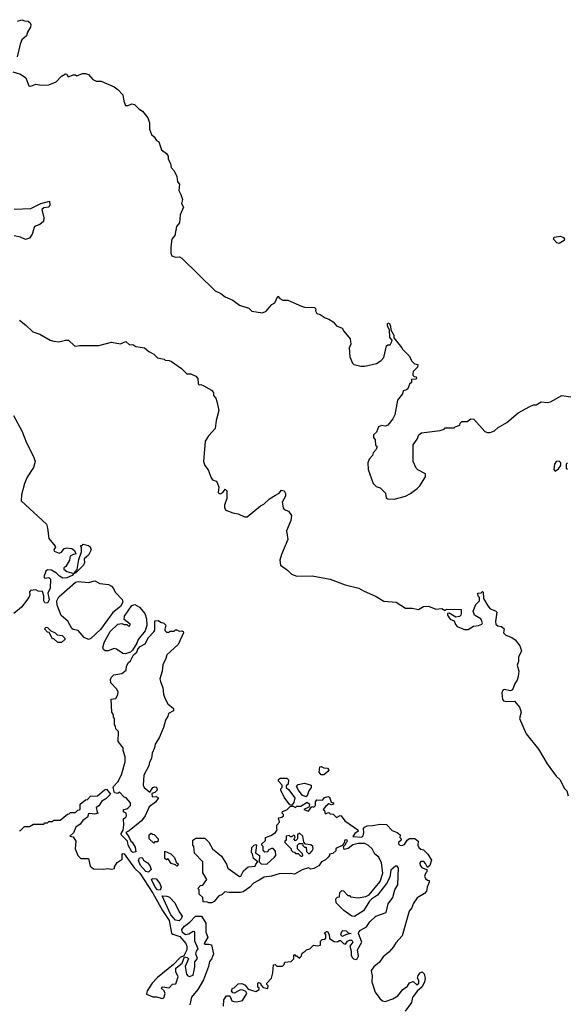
# Model space of a CAD drawing. Extents: x 2239781 to 2394849, y 665654 to 770575.
# Tile 69 of 147: x 2334708 to 2338989, y 687240 to 694942. Entities that reach past the tile are written whole.
import ezdxf

# ---------------------------------------------------------------- set-up
doc = ezdxf.new("R2010")
doc.units = 0

msp = doc.modelspace()

# ---------------------------------------------------------------- linework, layer by layer
at = {"layer": '0CON10XD'}
for points in [[(2334689.3, 694930.7), (2334725, 694942.5), (2334745, 694933.3), (2334775, 694930), (2334788.3, 694918.3), (2334793.8, 694905), (2334791.2, 694885), (2334768.8, 694845), (2334760, 694815), (2334725, 694783.8), (2334712.3, 694752.3), (2334688.8, 694651.2)], [(2334653.9, 694533.9), (2334715, 694515.8), (2334756.6, 694486.6), (2334780, 694425), (2334795, 694422.5), (2334835, 694437.5), (2334875, 694430), (2334935, 694433.8), (2334993.8, 694456.2), (2335035, 694501.2), (2335065, 694518.8), (2335076.4, 694516.4), (2335085, 694497.5), (2335095, 694497.5), (2335125, 694510), (2335145, 694510), (2335155, 694502.5), (2335198.3, 694521.7), (2335221.7, 694521.7), (2335245, 694512.5), (2335280, 694475), (2335305, 694462.5), (2335345, 694462.5), (2335445, 694416.7), (2335475, 694396.7), (2335513.3, 694355), (2335521.2, 694305), (2335535, 694272.5), (2335555, 694271.2), (2335585, 694283.8), (2335605, 694280), (2335640, 694245), (2335667.7, 694227.7), (2335710, 694175), (2335722.5, 694135), (2335722.5, 694085), (2335738.8, 694045), (2335760, 694025), (2335777, 693997), (2335796.4, 693986.4), (2335817.5, 693925), (2335856.4, 693896.4), (2335867.5, 693875), (2335867.5, 693855), (2335887.5, 693815), (2335892.5, 693785), (2335915, 693760), (2335937, 693717), (2335942.5, 693675), (2335957.5, 693655), (2335952.5, 693605), (2335967.5, 693575), (2335980, 693535), (2335972.5, 693505), (2335987.5, 693475), (2335962.5, 693415), (2335957, 693353), (2335932.5, 693325), (2335920, 693255), (2335897.5, 693225), (2335890, 693165), (2335890, 693115), (2335897.5, 693095), (2335925, 693083.8), (2335956.4, 693086.4), (2335976.4, 693076.4), (2336235, 692821.1), (2336280, 692800), (2336315, 692773.8), (2336375, 692748.8), (2336425, 692710), (2336500, 692685), (2336523.6, 692663.6), (2336605, 692650), (2336635, 692662.5), (2336680, 692715), (2336703, 692727), (2336725, 692780), (2336740.7, 692760.7), (2336765, 692747.5), (2336805, 692747.5), (2336910.7, 692700.7), (2336935, 692693.8), (2337011.7, 692691.7), (2337021.7, 692681.7), (2337020, 692665), (2337030, 692645), (2337057, 692637), (2337095, 692610), (2337125, 692600), (2337159.3, 692579.3), (2337185, 692547.5), (2337229.3, 692529.3), (2337242.5, 692505), (2337292.5, 692445), (2337297.5, 692405), (2337282.5, 692375), (2337287.5, 692305), (2337310, 692255), (2337320, 692245), (2337375, 692232.5), (2337405, 692232.5), (2337496.1, 692253.9), (2337533, 692277), (2337555, 692300), (2337575, 692390), (2337585, 692400), (2337605, 692400), (2337617.5, 692425), (2337620, 692435), (2337602.5, 692455), (2337600, 692515), (2337583.3, 692545), (2337583.3, 692565), (2337595, 692570), (2337607.5, 692545), (2337610, 692515), (2337632.5, 692475), (2337632.5, 692452.5), (2337696.4, 692376.4), (2337700, 692365), (2337755, 692310), (2337770, 692275), (2337795, 692250), (2337820, 692245), (2337817, 692223), (2337785, 692190), (2337780, 692175), (2337781.7, 692161.7), (2337791.7, 692151.7), (2337808.3, 692148.3), (2337810, 692135), (2337805, 692130), (2337771.7, 692128.3), (2337770, 692105), (2337755, 692090), (2337742.5, 692055), (2337727, 692043), (2337705, 692040), (2337700, 692015), (2337660, 691965), (2337639.3, 691850.7), (2337625, 691820), (2337585, 691770), (2337565, 691762.5), (2337535, 691767.5), (2337513.6, 691756.4), (2337497.5, 691715), (2337473.9, 691696.1), (2337472.5, 691675), (2337487.5, 691655), (2337490, 691615), (2337500, 691605), (2337500, 691595), (2337495, 691580), (2337470, 691555), (2337467, 691533), (2337440, 691505), (2337430, 691475), (2337433, 691423), (2337470, 691315), (2337495, 691290), (2337525, 691280), (2337568.3, 691238.3), (2337571.7, 691201.7), (2337585, 691193.3), (2337635, 691191.2), (2337723.8, 691216.2)], [(2334665, 693460.8), (2334795, 693464.4), (2334874, 693505), (2334941.7, 693521.7), (2334942.9, 693495), (2334934.2, 693475.8), (2334895, 693471.1), (2334881.4, 693458.6), (2334896.4, 693393.6), (2334892.5, 693365), (2334865, 693340), (2334822.5, 693325), (2334805.9, 693264.1), (2334785, 693232.5), (2334753.6, 693223.6), (2334715, 693241.2), (2334665, 693252)], [(2338925, 693192.5), (2338907, 693197), (2338880, 693225), (2338885, 693240), (2338935, 693248), (2338959.5, 693239.5), (2338967.5, 693225), (2338963.6, 693216.4), (2338925, 693192.5)], [(2334705, 692590.8), (2334755, 692554), (2334811.2, 692501.2), (2334865, 692483.3), (2334945, 692436.7), (2334975, 692426.7), (2335013, 692423), (2335065, 692436.7), (2335090, 692435), (2335135, 692390), (2335145, 692387.5), (2335176.1, 692393.9), (2335325, 692394.2), (2335425, 692420), (2335495, 692408), (2335536.1, 692426.1), (2335565, 692400), (2335591.7, 692401.7), (2335616, 692386), (2335682.5, 692375), (2335716.4, 692346.4), (2335757.5, 692325), (2335785, 692297.5), (2335837, 692287), (2335845, 692280), (2335875, 692277.5), (2335895, 692267.5), (2335972.5, 692215), (2336015, 692171.2), (2336045, 692172.5), (2336085, 692153.3), (2336101.2, 692135), (2336102.5, 692095), (2336110, 692085), (2336125, 692087.5), (2336148.3, 692078.3), (2336207.5, 692045), (2336222.5, 692025), (2336223, 692003), (2336240.7, 691980.7), (2336250, 691955), (2336263.8, 691885), (2336242.5, 691807.5), (2336235.8, 691745), (2336185, 691690), (2336157.1, 691645), (2336144, 691485), (2336156.2, 691455), (2336180.6, 691420.6), (2336205, 691357.5), (2336215, 691343.3), (2336243, 691333), (2336251.2, 691321.2), (2336263.8, 691285), (2336260, 691245), (2336265, 691237.5), (2336276.1, 691233.9), (2336295, 691242.5), (2336315, 691270), (2336327, 691257), (2336327, 691197), (2336310, 691145), (2336310, 691125), (2336320, 691105), (2336373.6, 691083.6), (2336415, 691077.5), (2336465, 691052.5), (2336485, 691052.5), (2336590.7, 691139.3), (2336616.4, 691153.6), (2336660, 691195), (2336707, 691223), (2336735, 691237.5), (2336755, 691262.5), (2336775, 691256.7), (2336786, 691235), (2336786.2, 691215), (2336760.7, 691169.3), (2336767.5, 691125), (2336775, 691110), (2336808.3, 691098.3), (2336832.5, 691065), (2336827.5, 691025), (2336792.5, 690945), (2336803.3, 690875), (2336755, 690760), (2336742.5, 690715), (2336747.5, 690675), (2336802.5, 690635), (2336832.5, 690605), (2336875, 690590), (2336995, 690592), (2337135.8, 690565.8), (2337252.7, 690522.7), (2337360, 690495), (2337395, 690473.3), (2337495, 690430), (2337555, 690393.8), (2337650, 690385), (2337725, 690338.8), (2337775, 690340), (2337825, 690327.5), (2337865, 690351.2), (2337903.9, 690353.9), (2337960.7, 690330.7), (2337985, 690332.5)], [(2337723.8, 691216.2), (2337764.1, 691235.9), (2337815.9, 691274.1), (2337836.7, 691295), (2337880, 691365), (2337879.3, 691389.3), (2337820.7, 691420.7), (2337807.5, 691435), (2337782.5, 691485), (2337783, 691617), (2337815, 691660), (2337827.5, 691695), (2337848.3, 691711.7), (2337995, 691730), (2338025, 691740), (2338035, 691750), (2338105, 691750), (2338111.7, 691758.3), (2338148.3, 691771.7), (2338150, 691785), (2338165, 691800), (2338205, 691800), (2338235, 691820), (2338258.3, 691818.3), (2338345, 691720), (2338365, 691712.5), (2338387, 691713), (2338420, 691725), (2338447, 691753), (2338515, 691792.5), (2338605, 691867.5), (2338695, 691917.5), (2338725, 691930), (2338745, 691930), (2338785, 691952.5), (2338835, 691946.7), (2338856.4, 691953.6), (2338947, 692003), (2339017, 691993)], [(2334659.2, 691845), (2334725, 691726), (2334761.8, 691631.8), (2334816.2, 691525), (2334828.8, 691485), (2334815, 691438.8), (2334767.2, 691362.8), (2334745.5, 691315), (2334720.9, 691225), (2334718.9, 691178.9), (2334916, 690995), (2334925.8, 690965.8), (2334934.2, 690885), (2334983.8, 690825), (2334986.2, 690815), (2334974, 690795), (2334976.7, 690785), (2335015, 690768), (2335033.9, 690776.1), (2335055, 690806.7), (2335075, 690811.2), (2335116.4, 690806.4), (2335135, 690790), (2335147.5, 690765), (2335120, 690755), (2335102.5, 690745), (2335096.7, 690715), (2335067.5, 690665), (2335053.3, 690655), (2335053.3, 690645), (2335075, 690626.7), (2335130, 690610), (2335157.5, 690642.5), (2335170.7, 690719.3), (2335191.7, 690778.3), (2335190, 690815), (2335181.7, 690828.3), (2335195, 690830), (2335205, 690840), (2335245, 690830), (2335258.8, 690818.8), (2335267.5, 690795), (2335246.1, 690753.9), (2335212.5, 690725), (2335213.3, 690695), (2335206, 690675), (2335147.5, 690615), (2335130, 690610), (2335117.5, 690595), (2335075, 690576.5), (2335045, 690573.1), (2335018.3, 690588.3), (2334995, 690613.3), (2334955, 690636), (2334925, 690640), (2334912.3, 690627.7), (2334896.7, 690585), (2334905, 690573.8), (2334935, 690577.5), (2334947.5, 690565), (2334946, 690495), (2334927.5, 690455), (2334936.7, 690405), (2334925, 690377.5), (2334905, 690380), (2334897.5, 690395), (2334897.5, 690435), (2334885, 690470), (2334853, 690473), (2334833, 690483), (2334793.2, 690476.8), (2334784.3, 690465.7), (2334787, 690443), (2334778.3, 690421.7), (2334722, 690348), (2334661.7, 690298.3)], [(2338895, 691410), (2338920, 691430), (2338937.5, 691455), (2338937, 691477), (2338925, 691490), (2338902.5, 691485), (2338888.8, 691465), (2338883.8, 691423.8), (2338895, 691410)], [(2338990, 691475), (2338980, 691465), (2338980, 691435), (2338990, 691425)], [(2335245, 690092.9), (2335210.4, 690110.4), (2335165, 690163.5), (2335125, 690171.1), (2335115, 690180), (2335085, 690237.1), (2335032.4, 690282.4), (2335001.5, 690361.5), (2334997.1, 690395), (2335012.7, 690427.3), (2335145, 690541.1), (2335165, 690546.9), (2335245, 690540.8), (2335295, 690552), (2335335, 690533.1), (2335403.1, 690523.1), (2335425, 690512), (2335441.8, 690491.8), (2335452.9, 690462.9), (2335507.6, 690407.6), (2335512.9, 690385), (2335496.9, 690353.1), (2335434.6, 690305), (2335338.3, 690171.7), (2335265, 690101.9), (2335245, 690092.9)], [(2337985, 690332.5), (2338007, 690337), (2338035, 690320), (2338045, 690330), (2338158.3, 690328.3), (2338160, 690295), (2338157, 690283), (2338145, 690272.5), (2338118.3, 690268.3), (2338065, 690300), (2338052.5, 690297.5), (2338053.3, 690285), (2338074.1, 690254.1), (2338105, 690240), (2338115, 690210), (2338127.5, 690195), (2338185, 690171.4), (2338215, 690172), (2338255, 690198.8), (2338295.8, 690204.2), (2338320, 690215), (2338326.2, 690225), (2338313.8, 690255), (2338263.3, 690285), (2338253.3, 690315), (2338273.3, 690366.7), (2338302.5, 690395), (2338301.7, 690421.7), (2338293, 690433), (2338290, 690455), (2338315, 690460), (2338325, 690470), (2338330, 690465), (2338332.5, 690415), (2338366.8, 690356.8), (2338385, 690333.8), (2338427.7, 690317.7), (2338437.7, 690307.7), (2338427.5, 690235), (2338430, 690215), (2338445, 690200), (2338475, 690196.7), (2338495, 690177.5), (2338490, 690145), (2338507, 690127), (2338555, 690110), (2338581.7, 690091.7), (2338616.7, 690045), (2338631.2, 690005), (2338607.5, 689955), (2338607.7, 689922.3), (2338597, 689893), (2338608.8, 689845), (2338605.7, 689805), (2338595.8, 689775), (2338579.3, 689750.7), (2338560, 689700), (2338545, 689692.5), (2338495, 689702.5), (2338485, 689697.5), (2338477, 689677), (2338482, 689625), (2338490, 689615), (2338515, 689608.8), (2338575, 689612.5), (2338615.5, 689565.5), (2338629.2, 689525), (2338613.8, 689475), (2338667.5, 689355), (2338762.5, 689235), (2338831.7, 689121.7), (2338902.5, 689025), (2338932.5, 688995), (2338965, 688930), (2338985, 688910), (2338995, 688870)], [(2335535, 689982.5), (2335514.3, 689984.3), (2335465, 690017.5), (2335446.4, 690023.6), (2335400, 690005), (2335375, 690004.2), (2335364, 690015), (2335358, 690035), (2335370.6, 690075), (2335415, 690157.5), (2335475, 690213.3), (2335505, 690220), (2335525, 690210), (2335545, 690210), (2335555, 690200), (2335568.3, 690201.7), (2335570, 690215), (2335525, 690250), (2335525.8, 690275), (2335585, 690360.8), (2335606.7, 690366.7), (2335645, 690346.2), (2335686.2, 690296.2), (2335700, 690255), (2335702.5, 690205), (2335688.3, 690161.7), (2335632.5, 690095), (2335623.8, 690065), (2335590.5, 690009.5), (2335574.4, 689995.6), (2335535, 689982.5)], [(2335595, 688427.1), (2335583.9, 688433.9), (2335555.8, 688485), (2335551.2, 688515), (2335503.6, 688563.6), (2335500.8, 688575), (2335516.7, 688603.3), (2335522.5, 688645), (2335518.3, 688691.7), (2335536.4, 688703.6), (2335542.5, 688715), (2335540, 688735), (2335520, 688745), (2335520, 688765), (2335545, 688770), (2335559.3, 688780.7), (2335573.6, 688796.4), (2335573.3, 688815), (2335540, 688855), (2335525, 688860), (2335488.3, 688898.3), (2335475, 688890), (2335450, 688895), (2335437.5, 688935), (2335440, 688945), (2335475, 688980), (2335503.3, 689035), (2335533, 689137), (2335533.3, 689175), (2335517.5, 689225), (2335517, 689247), (2335477.5, 689295), (2335480, 689375), (2335460, 689395), (2335457, 689417), (2335450, 689425), (2335450, 689475), (2335440, 689485), (2335440, 689505), (2335427.5, 689525), (2335423, 689627), (2335458.3, 689631.7), (2335475, 689660), (2335476.2, 689685), (2335465, 689707.5), (2335420, 689755), (2335418.3, 689781.7), (2335425, 689800), (2335443, 689817), (2335505, 689827.5), (2335540, 689855), (2335542.5, 689885), (2335557, 689913), (2335573.6, 689926.4), (2335596.7, 689975), (2335622.5, 689995), (2335631.7, 690018.3), (2335650.7, 690039.3), (2335689.3, 690060.7), (2335715, 690110), (2335757.5, 690155), (2335763, 690167), (2335765, 690240), (2335791.7, 690241.7), (2335808.3, 690228.3), (2335835, 690222.5), (2335850, 690205), (2335842.5, 690175), (2335843, 690163), (2335855, 690150), (2335875, 690150), (2335885, 690160), (2335915, 690160), (2335925, 690170), (2335935, 690170), (2335955, 690160), (2335975, 690162.5), (2335986.1, 690156.1), (2335988.8, 690145), (2335946.2, 690055), (2335856.7, 689975), (2335851.2, 689945), (2335827.5, 689895), (2335822.5, 689845), (2335803.3, 689785), (2335807.5, 689765), (2335827.5, 689715), (2335832.5, 689665), (2335842.5, 689635), (2335865, 689590), (2335910, 689555), (2335910, 689535), (2335870, 689515), (2335867, 689493), (2335848.3, 689461.7), (2335832.5, 689405), (2335796.7, 689323.3), (2335767.5, 689275), (2335762.5, 689245), (2335742.5, 689205), (2335737, 689163), (2335722.5, 689135), (2335717.5, 689105), (2335678.3, 689031.7), (2335672.5, 688955), (2335680, 688935), (2335725, 688900), (2335747.5, 688935), (2335765, 688941.2), (2335777.5, 688937.5), (2335781.2, 688915), (2335765, 688896.7), (2335741.7, 688888.3), (2335742.5, 688862.5), (2335775, 688866.7), (2335792.5, 688855), (2335769.5, 688820.5), (2335720, 688785), (2335687.5, 688715), (2335660, 688675), (2335563.6, 688596.4), (2335537.5, 688585), (2335560.7, 688550.7), (2335577.5, 688515), (2335588, 688508), (2335610, 688470), (2335615, 688433.8), (2335595, 688427.1)], [(2335035, 690070), (2335005, 690070), (2334975, 690100), (2334965, 690100), (2334938.3, 690148.3), (2334925, 690150), (2334901.7, 690178.3), (2334915, 690190), (2334925, 690187.5), (2334951.7, 690161.7), (2334985, 690146.7), (2335001.2, 690131.2), (2335040, 690125), (2335060, 690105), (2335060, 690095), (2335035, 690070)], [(2337085, 689034), (2337065, 689036.2), (2337048, 689055), (2337055, 689097.5), (2337065, 689100), (2337085, 689090), (2337115, 689086.2), (2337123.3, 689075), (2337117.7, 689062.3), (2337085, 689034)], [(2336835, 688797.5), (2336820.7, 688800.7), (2336775, 688860), (2336750, 688915), (2336750, 688925), (2336760, 688935), (2336760, 688955), (2336730, 688985), (2336731.7, 688998.3), (2336745, 689010), (2336795, 689010), (2336810, 688995), (2336807, 688963), (2336791.7, 688948.3), (2336790, 688935), (2336809.3, 688919.3), (2336857.5, 688855), (2336851.7, 688818.3), (2336835, 688797.5)], [(2334705, 688600), (2334715, 688600), (2334745, 688630), (2334785, 688630), (2334815, 688650), (2334895, 688650), (2334905, 688660), (2334925, 688660), (2334935, 688670), (2334965, 688670), (2334975, 688680), (2335025, 688680), (2335081.7, 688728.3), (2335095, 688730), (2335105, 688740), (2335145, 688740), (2335161.7, 688758.3), (2335175, 688760), (2335180, 688765), (2335180, 688805), (2335221.7, 688838.3), (2335238.3, 688841.7), (2335261.7, 688868.3), (2335315, 688870), (2335371.7, 688918.3), (2335385, 688923.3), (2335417.5, 688885), (2335381.9, 688848.1), (2335350.5, 688829.5), (2335325, 688792.5), (2335305, 688780), (2335312.5, 688742.5), (2335320, 688735), (2335293.6, 688726.4), (2335255, 688733.8), (2335245, 688730), (2335236.4, 688703.6), (2335200.9, 688679.1), (2335180.3, 688649.7), (2335146.2, 688625), (2335128.3, 688581.7), (2335100, 688555), (2335125, 688550), (2335147, 688517), (2335140, 688455), (2335162.5, 688405), (2335185, 688380), (2335245, 688380), (2335259.3, 688319.3), (2335285, 688300), (2335365, 688296.2), (2335395, 688303.3), (2335425, 688297.5), (2335448.3, 688301.7), (2335450, 688315), (2335470.5, 688349.5), (2335510, 688375), (2335508.3, 688411.7), (2335515, 688420), (2335525, 688417.5), (2335605.6, 688305), (2335646.1, 688266.1), (2335749.3, 688109.3), (2335822.9, 687972.9), (2335875.7, 687895), (2335895, 687797.5), (2335905, 687787.5), (2335959.1, 687769.1), (2336007.5, 687715), (2336014.3, 687695), (2336013, 687667), (2335990, 687620), (2335961.2, 687605), (2335909.5, 687550.5), (2335785, 687450), (2335743.8, 687406.2), (2335704, 687345), (2335700, 687320), (2335748.3, 687298.3), (2335778.3, 687298.3), (2335825, 687286.2), (2335835, 687290), (2335846, 687325), (2335835.8, 687345.8), (2335813.3, 687366.7), (2335825, 687376.2), (2335875, 687368), (2335902.5, 687397.5), (2335928.8, 687401.2), (2335946, 687455), (2335928, 687495), (2335928.3, 687521.7), (2335978.8, 687561.2), (2335995, 687610), (2336017, 687607), (2336027.5, 687595), (2336000, 687535), (2336010.8, 687475), (2336021.9, 687461.9), (2336035, 687457.5), (2336065, 687467.5), (2336077.3, 687532.7), (2336077, 687573), (2336097, 687597), (2336084, 687635), (2336088.8, 687655), (2336102.5, 687675), (2336076.7, 687735), (2336077, 687807), (2336065, 687810), (2336030.9, 687789.1), (2336005, 687784.4), (2335981.3, 687801.3), (2335975.6, 687824.4), (2335995, 687851.2), (2336038.3, 687881.7), (2336081.7, 687928.3), (2336128.3, 687928.3), (2336162.5, 687875), (2336163.3, 687805), (2336177.5, 687765), (2336150, 687715), (2336155, 687710), (2336185, 687710)], [(2336945, 688862.5), (2336915, 688876.7), (2336887.5, 688915), (2336872.5, 688945), (2336885, 688960), (2336935, 688970), (2336987.5, 688955), (2336987.5, 688935), (2336969.3, 688910.7), (2336955, 688870), (2336945, 688862.5)], [(2336300, 687225), (2336303.8, 687275), (2336325, 687306.7), (2336350, 687305), (2336367, 687267), (2336380.7, 687260.7), (2336405, 687260), (2336449.3, 687270.7), (2336482.5, 687325), (2336475, 687340), (2336451.7, 687351.7), (2336435, 687352.5), (2336385, 687327.5), (2336375, 687330), (2336362.5, 687345), (2336372.5, 687365), (2336385, 687370), (2336415, 687400), (2336445, 687402.5), (2336469.3, 687389.3), (2336495, 687357.5), (2336555, 687340), (2336580, 687355), (2336580, 687365), (2336570, 687375), (2336570, 687405), (2336575, 687410), (2336590, 687405), (2336591.7, 687391.7), (2336611.7, 687371.7), (2336647, 687363), (2336650, 687385), (2336640, 687395), (2336640, 687405), (2336677.5, 687445), (2336687.5, 687485), (2336691.7, 687548.3), (2336705, 687550), (2336718.3, 687538.3), (2336761.7, 687538.3), (2336775, 687550), (2336781.7, 687568.3), (2336830, 687575), (2336850, 687595), (2336850, 687625), (2336855, 687630), (2336865, 687620), (2336875, 687620), (2336895, 687600), (2336907, 687613), (2336915, 687640), (2336940, 687655), (2336950, 687665), (2336976.1, 687673.9), (2337005, 687702.5), (2337035, 687697.5), (2337058.3, 687701.7), (2337060, 687735), (2337073, 687747), (2337091.7, 687748.3), (2337101.7, 687758.3), (2337100, 687785), (2337091.7, 687798.3), (2337105, 687810), (2337115, 687810), (2337127, 687787), (2337130, 687755), (2337165, 687732.5), (2337191.7, 687728.3), (2337205, 687740), (2337215, 687740), (2337240, 687715), (2337255, 687710), (2337270, 687735), (2337285, 687742.5), (2337305, 687742.5), (2337312.5, 687725), (2337287.5, 687695), (2337300, 687655), (2337300, 687625), (2337306.7, 687605), (2337317.5, 687595), (2337335, 687591.2), (2337345, 687596.7), (2337356.1, 687616.1), (2337347.5, 687665), (2337383.6, 687726.4), (2337357.5, 687795), (2337360, 687805), (2337371.2, 687818.8), (2337420, 687845), (2337445, 687886.2), (2337491.2, 687928.8), (2337572.3, 687957.7), (2337587.5, 688025), (2337624.6, 688075.4), (2337639.4, 688135), (2337664, 688175), (2337668.6, 688305), (2337659.4, 688319.4), (2337645, 688321.2), (2337610, 688290), (2337602.5, 688235), (2337575, 688186.2), (2337505, 688093.3), (2337458.8, 688061.2), (2337442.9, 688047.1), (2337395, 687970), (2337325, 687928), (2337305, 687930), (2337242.5, 687975), (2337182.5, 688035), (2337180, 688065), (2337191.7, 688078.3), (2337208.3, 688081.7), (2337210, 688115), (2337225, 688130), (2337238.3, 688128.3), (2337271.7, 688091.7), (2337285, 688090), (2337295, 688080), (2337355, 688072.5), (2337415, 688082.5), (2337440, 688095), (2337525, 688200), (2337547.5, 688265), (2337536.4, 688346.4), (2337515, 688390), (2337483.6, 688413.6), (2337462.5, 688455), (2337435, 688482.5), (2337405, 688497.5), (2337355, 688497.5), (2337313, 688487), (2337275, 688460), (2337245, 688450), (2337240, 688475), (2337258.3, 688491.7), (2337260, 688505), (2337270, 688515), (2337265, 688527.5), (2337250, 688525), (2337241.7, 688498.3), (2337228.3, 688481.7), (2337190, 688465), (2337180, 688455), (2337178.3, 688441.7), (2337155, 688420), (2337130, 688415), (2337130, 688405), (2337119.3, 688390.7), (2337098.8, 688371.2), (2337066.1, 688353.9), (2337046.4, 688323.6), (2337007, 688303), (2336985, 688297.5), (2336965, 688307.5), (2336915, 688292.5), (2336855, 688256.7), (2336825, 688263.8), (2336735, 688261.2), (2336675, 688241.2), (2336620, 688235), (2336579.5, 688210.5), (2336535, 688187.5), (2336507.5, 688155), (2336455, 688120), (2336435, 688113.8), (2336345, 688113.8), (2336310.7, 688119.3), (2336290.7, 688099.3), (2336263.1, 688086.9), (2336227.5, 688045), (2336210, 688035), (2336185, 688032.5), (2336175, 688040), (2336141.7, 688041.7), (2336140, 688075), (2336111.7, 688101.7), (2336110, 688135), (2336100, 688145), (2336121.7, 688168.3), (2336138.3, 688171.7), (2336170, 688215), (2336138.3, 688268.3), (2336140, 688355), (2336073, 688423), (2336070, 688475), (2336060, 688485), (2336060, 688525), (2336085, 688540), (2336155, 688540), (2336185, 688507.5), (2336215.6, 688455.6), (2336285, 688400), (2336323.3, 688335), (2336334.2, 688304.2), (2336425, 688240), (2336436.4, 688243.6), (2336457, 688283), (2336493.6, 688316.4), (2336548.3, 688321.7), (2336553, 688337), (2336570, 688355), (2336535, 688380), (2336527, 688417), (2336520, 688425), (2336523, 688467), (2336540, 688485), (2336555, 688490), (2336560, 688485), (2336550, 688425), (2336582.5, 688405), (2336580, 688355), (2336595, 688340), (2336640, 688335), (2336699.3, 688390.7), (2336710, 688405), (2336708.3, 688438.3), (2336688.3, 688458.3), (2336675, 688460), (2336650, 688445), (2336648.3, 688431.7), (2336625, 688430), (2336610, 688445), (2336610, 688475), (2336600, 688485), (2336600, 688495), (2336628.3, 688521.7), (2336630, 688545), (2336670.7, 688559.3), (2336706.4, 688583.6), (2336720, 688605), (2336717.5, 688615), (2336718.3, 688641.7), (2336737.5, 688665), (2336731.7, 688698.3), (2336757, 688703), (2336770, 688715), (2336770, 688725), (2336760, 688735), (2336761.7, 688748.3), (2336795, 688762.5), (2336825, 688790), (2336845, 688790), (2336865, 688780), (2336875, 688790), (2336905, 688790), (2336955, 688822.5), (2336972.5, 688805), (2336971.7, 688788.3), (2336968.3, 688781.7), (2336930, 688765), (2336965, 688750), (2336992.5, 688787.5), (2337007, 688783), (2337020, 688795), (2337020, 688825), (2337031.2, 688838.8), (2337075, 688837.5), (2337091.2, 688858.8), (2337116.7, 688866.7), (2337130, 688860), (2337141.7, 688821.7), (2337160, 688815), (2337160, 688805), (2337145, 688800), (2337125, 688807.5), (2337100.7, 688789.3), (2337080, 688765), (2337090, 688755), (2337095, 688730), (2337125, 688740), (2337135, 688730), (2337158.3, 688728.3), (2337185, 688702.5), (2337213, 688717), (2337220, 688715), (2337250, 688675), (2337350, 688605), (2337352.5, 688595), (2337326.7, 688575), (2337311.7, 688551.7), (2337382.5, 688547.5), (2337391.7, 688558.3), (2337397.5, 688585), (2337396.7, 688615), (2337403.6, 688626.4), (2337423, 688637), (2337465, 688637.5), (2337525, 688648.8), (2337575, 688646.2), (2337619.5, 688599.5), (2337657.5, 688585), (2337682.5, 688565), (2337680, 688545), (2337690, 688535), (2337690, 688525), (2337670, 688505), (2337670, 688495), (2337680, 688485), (2337695, 688482.5), (2337715, 688490), (2337736.7, 688523.3), (2337754, 688536), (2337795.8, 688535.8), (2337822.5, 688515), (2337820, 688485), (2337827, 688467), (2337843, 688453), (2337865, 688447.5), (2337897.5, 688415), (2337926.4, 688366.4), (2337913, 688327), (2337895, 688310), (2337880.7, 688340.7), (2337866.1, 688356.1), (2337845, 688356.7), (2337836.7, 688345), (2337837.5, 688325), (2337855, 688307.5), (2337890, 688295), (2337890, 688275), (2337881.7, 688268.3), (2337873.6, 688243.6), (2337880, 688225), (2337895, 688210), (2337908.3, 688208.3), (2337910, 688195), (2337892.5, 688155), (2337887.5, 688125), (2337873, 688107), (2337816.1, 688073.9), (2337784.1, 688025.9), (2337773.3, 687995), (2337751.7, 687968.3), (2337698.8, 687775), (2337648.3, 687721.7), (2337630.3, 687689.7), (2337592.7, 687647.3), (2337548.8, 687611.2), (2337521.2, 687568.8), (2337475, 687533.3), (2337456.4, 687503.6), (2337463.6, 687463.6), (2337461.2, 687415), (2337486, 687335), (2337524.1, 687284.1), (2337545, 687267.5), (2337565, 687262.5), (2337625, 687283.3), (2337664.1, 687305.9), (2337703.8, 687355), (2337739.5, 687380.5), (2337755, 687407.5), (2337785, 687417.5), (2337813, 687393), (2337820, 687395), (2337827.5, 687405), (2337827.5, 687425), (2337817.5, 687445), (2337823.3, 687465), (2337837.5, 687485), (2337855, 687493.3), (2337869.2, 687479.2), (2337877, 687443), (2337873.3, 687415), (2337855, 687377.5), (2337815, 687342.5), (2337777.5, 687292.5), (2337770, 687255), (2337722.5, 687185)], [(2335755, 688500), (2335720, 688535), (2335720, 688565), (2335735, 688580), (2335745, 688570), (2335758.3, 688568.3), (2335790, 688535), (2335788.3, 688511.7), (2335765, 688510), (2335755, 688500)], [(2336915, 688400), (2336920, 688405), (2336918.3, 688418.3), (2336880, 688455), (2336880, 688485), (2336891.7, 688498.3), (2336918.3, 688498.3), (2336921.7, 688481.7), (2336935, 688470), (2336948.3, 688468.3), (2336950, 688435), (2336965, 688420), (2336975, 688420), (2336995, 688440), (2337002.5, 688455), (2337000, 688475), (2336985, 688487.5), (2336941.7, 688491.7), (2336928.3, 688508.3), (2336920, 688555), (2336895, 688580), (2336880, 688565), (2336880, 688535), (2336865, 688520), (2336850, 688535), (2336860, 688545), (2336855, 688560), (2336845, 688560), (2336835, 688550), (2336825, 688550), (2336815, 688560), (2336790, 688555), (2336790, 688525), (2336780, 688515), (2336780, 688505), (2336830, 688455), (2336830, 688445), (2336841.7, 688431.7), (2336855, 688430), (2336865, 688420), (2336885, 688420), (2336905, 688400), (2336915, 688400)], [(2335715, 688274.4), (2335695, 688278.1), (2335652.5, 688325), (2335635.7, 688365), (2335645, 688386.2), (2335665, 688387.5), (2335675, 688367.5), (2335707.1, 688347.1), (2335725.8, 688325.8), (2335734.2, 688295), (2335715, 688274.4)], [(2335935, 688320), (2335925, 688330), (2335891.7, 688341.7), (2335868.3, 688378.3), (2335855, 688370), (2335841.7, 688381.7), (2335841.7, 688438.3), (2335888.3, 688418.3), (2335918.3, 688388.3), (2335931.7, 688351.7), (2335950, 688335), (2335935, 688320)], [(2335805, 688133.3), (2335785, 688135.7), (2335766.7, 688155), (2335738, 688215), (2335745, 688223.8), (2335775, 688222), (2335804.4, 688184.4), (2335814.2, 688155), (2335805, 688133.3)], [(2335955, 687892.9), (2335925, 687897.1), (2335889.2, 687939.2), (2335822, 688088), (2335856.7, 688086.7), (2335878.9, 688078.9), (2335921.2, 688035), (2335955, 687962.5), (2335978.3, 687928.3), (2335970.9, 687909.1), (2335955, 687892.9)], [(2337225, 687770), (2337217.5, 687785), (2337225, 687810), (2337235, 687817.5), (2337260, 687815), (2337275, 687800), (2337300, 687795), (2337263, 687787), (2337235, 687772.5), (2337225, 687770)], [(2336185, 687710), (2336206.1, 687706.1), (2336223.3, 687635), (2336207, 687593), (2336192.5, 687575), (2336183.8, 687535), (2336145, 687432.5), (2336100, 687355), (2336050, 687295), (2336037.5, 687235)]]:
    msp.add_lwpolyline(points, dxfattribs=at)

doc.saveas('drawing.dxf')
